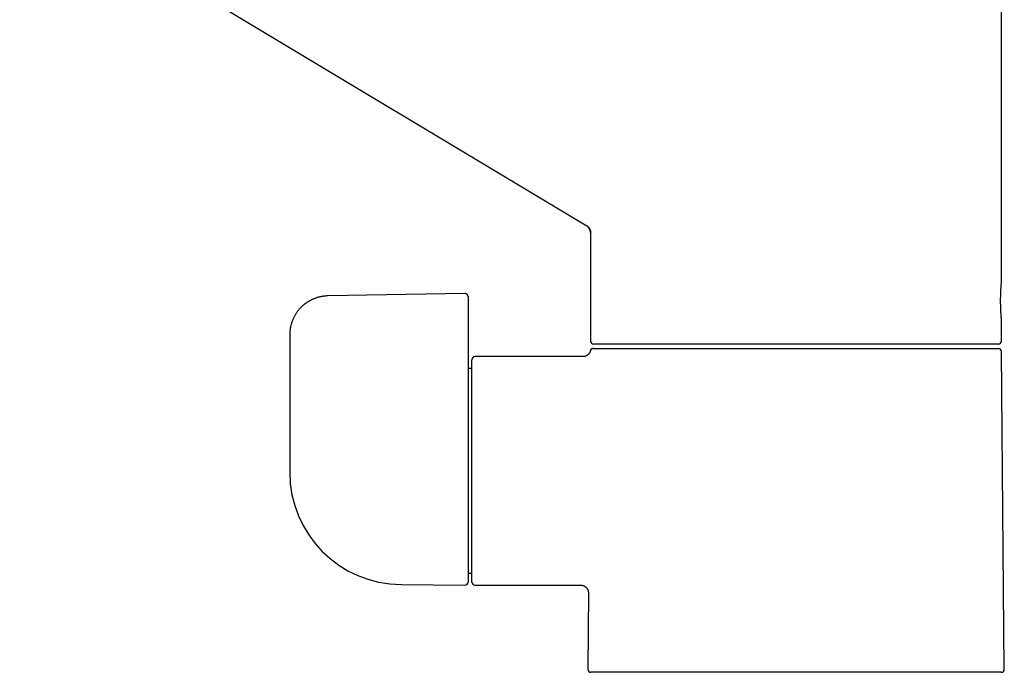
# Model space of a CAD drawing. Header units: millimetres. Extents: x 8 to 793, y 12 to 538.
# Tile 2 of 25: x 154 to 281, y 355 to 439. Entities that reach past the tile are written whole.
import ezdxf

# ---------------------------------------------------------------- set-up
doc = ezdxf.new("R2010")
doc.units = ezdxf.units.MM

msp = doc.modelspace()

# ---------------------------------------------------------------- linework, layer by layer
at = {"color": 7, "linetype": 'Continuous', "lineweight": 30}
for p, q in [((76.14, 502.78), (226.99, 412.14)), ((280.48, 404.96), (280.48, 441.9)), ((227, 412.14), (226.99, 412.14)), ((227.01, 412.13), (226.99, 412.14)), ((227.48, 411.28), (227.48, 397.26)), ((211.27, 403.4), (193.59, 403.09)), ((211.68, 403), (211.68, 400.98)), ((211.68, 400.98), (211.68, 396.62)), ((280.48, 397.26), (280.48, 399.96)), ((188.68, 398.09), (188.68, 387.73)), ((280.08, 396.86), (227.88, 396.86)), ((228.06, 396.31), (280.08, 396.31)), ((226.48, 395.26), (212.58, 395.26)), ((226.48, 395.26), (226.48, 395.26)), ((280.48, 395.91), (280.48, 395.91)), ((280.84, 354.91), (280.48, 395.88)), ((211.68, 394.32), (211.68, 366.16)), ((212.18, 393.71), (211.68, 393.71)), ((212.18, 366.16), (212.18, 394.86)), ((188.68, 380.52), (188.68, 380.33)), ((211.68, 367.31), (212.18, 367.31)), ((203.05, 365.83), (203.05, 365.83)), ((203.09, 365.83), (211.28, 365.76)), ((212.58, 365.76), (226.21, 365.76)), ((226.21, 365.76), (226.21, 365.76)), ((227.2, 364.75), (227.12, 354.91)), ((280.44, 354.51), (227.52, 354.51))]:
    msp.add_line(p, q, dxfattribs=at)
at = {"color": 7, "linetype": 'Continuous', "lineweight": 30, "flags": 128}
msp.add_lwpolyline([(188.68, 387.73), (188.68, 383.69), (188.68, 380.51)], dxfattribs=at)
at = {"color": 7, "linetype": 'Continuous', "lineweight": 30}
for centre, radius, start, end in [((226.48, 411.28), 1, 0, 57.237), ((227.88, 397.26), 0.4, 180, 270), ((280.08, 397.26), 0.4, 270, 0), ((280.08, 395.91), 0.4, 0.5, 90), ((212.58, 394.86), 0.4, 90, 180), ((203.18, 380.33), 14.5, 180, 269.5), ((211.28, 366.16), 0.4, 269.5, 0), ((212.58, 366.16), 0.4, 180, 270), ((227.52, 354.91), 0.4, 179.5, 270), ((280.44, 354.91), 0.4, 270, 0.5)]:
    msp.add_arc(centre, radius, start, end, dxfattribs=at)
for points, knots in [([(227, 412.14), (227.02, 412.12), (227.07, 412.09), (227.13, 412.04), (227.2, 411.98), (227.25, 411.92), (227.31, 411.85), (227.35, 411.77), (227.39, 411.69), (227.43, 411.61), (227.45, 411.53), (227.47, 411.45), (227.48, 411.36), (227.48, 411.31), (227.48, 411.28)], [0, 0, 0, 0, 0.08052, 0.162532, 0.245777, 0.329973, 0.414814, 0.499983, 0.585153, 0.669998, 0.754199, 0.837451, 0.919471, 1, 1, 1, 1]), ([(280.48, 399.96), (280.48, 399.96), (280.48, 399.96), (280.48, 399.97), (280.48, 400), (280.47, 400.05), (280.47, 400.11), (280.46, 400.19), (280.46, 400.27), (280.45, 400.38), (280.44, 400.49), (280.43, 400.62), (280.42, 400.76), (280.41, 400.91), (280.4, 401.07), (280.4, 401.23), (280.39, 401.41), (280.38, 401.59), (280.38, 401.78), (280.37, 401.97), (280.37, 402.16), (280.37, 402.36), (280.37, 402.56), (280.37, 402.75), (280.37, 402.95), (280.38, 403.14), (280.38, 403.32), (280.39, 403.51), (280.4, 403.68), (280.4, 403.85), (280.41, 404.01), (280.42, 404.16), (280.43, 404.3), (280.44, 404.42), (280.45, 404.54), (280.46, 404.64), (280.46, 404.73), (280.47, 404.81), (280.47, 404.87), (280.48, 404.91), (280.48, 404.94), (280.48, 404.95), (280.48, 404.96)], [0, 0, 0, 0, 0.000038, 0.025795, 0.051333, 0.076812, 0.102393, 0.128235, 0.154031, 0.17959, 0.205072, 0.230637, 0.256465, 0.282262, 0.307824, 0.333309, 0.358878, 0.384702, 0.410427, 0.435959, 0.461457, 0.487085, 0.512914, 0.538549, 0.564049, 0.589577, 0.615294, 0.641122, 0.666701, 0.69219, 0.717747, 0.743534, 0.769344, 0.7949, 0.820385, 0.845961, 0.871784, 0.897585, 0.92314, 0.94862, 0.974187, 1, 1, 1, 1]), ([(193.59, 403.09), (193.53, 403.09), (193.41, 403.09), (193.22, 403.07), (193.05, 403.05), (192.88, 403.03), (192.71, 403), (192.55, 402.96), (192.39, 402.92), (192.23, 402.88), (192.06, 402.82), (191.91, 402.77), (191.76, 402.71), (191.62, 402.65), (191.48, 402.58), (191.35, 402.51), (191.22, 402.44), (191.1, 402.37), (190.99, 402.3), (190.88, 402.24), (190.79, 402.17), (190.71, 402.11), (190.63, 402.06), (190.56, 402), (190.49, 401.94), (190.41, 401.88), (190.33, 401.8), (190.24, 401.72), (190.14, 401.63), (190.05, 401.53), (189.95, 401.42), (189.85, 401.31), (189.75, 401.19), (189.65, 401.06), (189.56, 400.92), (189.46, 400.78), (189.37, 400.62), (189.28, 400.46), (189.19, 400.29), (189.11, 400.12), (189.03, 399.93), (188.96, 399.73), (188.89, 399.54), (188.84, 399.34), (188.79, 399.15), (188.75, 398.95), (188.72, 398.75), (188.7, 398.54), (188.68, 398.32), (188.68, 398.17), (188.68, 398.09)], [0, 0, 0, 0, 0.0241487, 0.0476581, 0.0705376, 0.0927938, 0.1144312, 0.1354525, 0.1558592, 0.1788906, 0.201086, 0.2224441, 0.2429632, 0.2626413, 0.2814761, 0.3015672, 0.3205949, 0.3385561, 0.3554483, 0.3712687, 0.3860149, 0.3989324, 0.410891, 0.4220684, 0.4338879, 0.4466585, 0.4612458, 0.4769113, 0.4936607, 0.5114816, 0.5303627, 0.5503091, 0.5700972, 0.590844, 0.6125566, 0.6352425, 0.6589102, 0.6822361, 0.7064583, 0.731585, 0.7576248, 0.7845863, 0.8124788, 0.8371353, 0.8624892, 0.8885475, 0.9153181, 0.9428097, 0.9710329, 1, 1, 1, 1]), ([(211.68, 403), (211.68, 403.02), (211.68, 403.04), (211.67, 403.08), (211.66, 403.11), (211.66, 403.13), (211.65, 403.16), (211.63, 403.19), (211.61, 403.22), (211.6, 403.25), (211.58, 403.26), (211.57, 403.27), (211.56, 403.29), (211.54, 403.3), (211.52, 403.32), (211.49, 403.34), (211.46, 403.36), (211.42, 403.38), (211.37, 403.39), (211.32, 403.4), (211.29, 403.4), (211.27, 403.4)], [0, 0, 0, 0, 0.064281, 0.124513, 0.174512, 0.213494, 0.249085, 0.310892, 0.372008, 0.420278, 0.445252, 0.468978, 0.494649, 0.532395, 0.582854, 0.6344, 0.694196, 0.761653, 0.835913, 0.915831, 1, 1, 1, 1]), ([(211.68, 396.62), (211.68, 396.56), (211.68, 396.44), (211.68, 396.26), (211.68, 396.08), (211.68, 395.9), (211.68, 395.74), (211.68, 395.59), (211.68, 395.46), (211.68, 395.33), (211.68, 395.2), (211.68, 395.08), (211.68, 394.98), (211.68, 394.89), (211.68, 394.8), (211.68, 394.71), (211.68, 394.63), (211.68, 394.56), (211.68, 394.49), (211.68, 394.42), (211.68, 394.36), (211.68, 394.34), (211.68, 394.32)], [0, 0, 0, 0, 0.062569, 0.125291, 0.188051, 0.250753, 0.313322, 0.362425, 0.411695, 0.461035, 0.510346, 0.559558, 0.600464, 0.641524, 0.682734, 0.723973, 0.765153, 0.806206, 0.854579, 0.903118, 0.951649, 1, 1, 1, 1]), ([(227.83, 396.31), (227.82, 396.31), (227.78, 396.31), (227.74, 396.3), (227.7, 396.28), (227.66, 396.27), (227.63, 396.25), (227.6, 396.24), (227.58, 396.22), (227.55, 396.19), (227.53, 396.16), (227.5, 396.13), (227.48, 396.1), (227.46, 396.05), (227.45, 396.02), (227.45, 396.01)], [0, 0, 0, 0, 0.097039, 0.185507, 0.263908, 0.332692, 0.399048, 0.463768, 0.526596, 0.589684, 0.668222, 0.7386, 0.818071, 0.905643, 1, 1, 1, 1]), ([(227.83, 396.31), (227.83, 396.31), (227.84, 396.31), (227.85, 396.31), (227.88, 396.31), (227.91, 396.31), (227.96, 396.31), (228, 396.31), (228.04, 396.31), (228.06, 396.31)], [0, 0, 0, 0, 0.120102, 0.266747, 0.413329, 0.559916, 0.70655, 0.853245, 1, 1, 1, 1]), ([(227.45, 396.01), (227.44, 395.99), (227.43, 395.95), (227.41, 395.89), (227.38, 395.83), (227.36, 395.78), (227.33, 395.74), (227.31, 395.7), (227.28, 395.66), (227.26, 395.63), (227.23, 395.6), (227.2, 395.56), (227.15, 395.52), (227.1, 395.47), (227.04, 395.43), (226.97, 395.39), (226.9, 395.35), (226.83, 395.32), (226.75, 395.29), (226.66, 395.27), (226.57, 395.26), (226.51, 395.26), (226.48, 395.26)], [0, 0, 0, 0, 0.04495, 0.095516, 0.142627, 0.186054, 0.225615, 0.26117, 0.292617, 0.320052, 0.3491, 0.389703, 0.436541, 0.48952, 0.548462, 0.613086, 0.670998, 0.732274, 0.796542, 0.863365, 0.932252, 1, 1, 1, 1]), ([(226.2, 365.76), (226.23, 365.76), (226.28, 365.76), (226.36, 365.75), (226.44, 365.73), (226.5, 365.71), (226.57, 365.69), (226.62, 365.67), (226.68, 365.64), (226.72, 365.61), (226.76, 365.59), (226.8, 365.56), (226.83, 365.54), (226.86, 365.51), (226.9, 365.48), (226.94, 365.43), (226.99, 365.38), (227.03, 365.32), (227.08, 365.25), (227.11, 365.18), (227.14, 365.1), (227.17, 365.02), (227.19, 364.93), (227.2, 364.84), (227.2, 364.78), (227.2, 364.75)], [0, 0, 0, 0, 0.051318, 0.10095, 0.148533, 0.193745, 0.236302, 0.275964, 0.312534, 0.345855, 0.375807, 0.4023, 0.425416, 0.449891, 0.484105, 0.523573, 0.568215, 0.617876, 0.672313, 0.721084, 0.772671, 0.826753, 0.882956, 0.940859, 1, 1, 1, 1])]:
    msp.add_open_spline(points, degree=3, knots=knots, dxfattribs=at)

doc.saveas('drawing.dxf')
